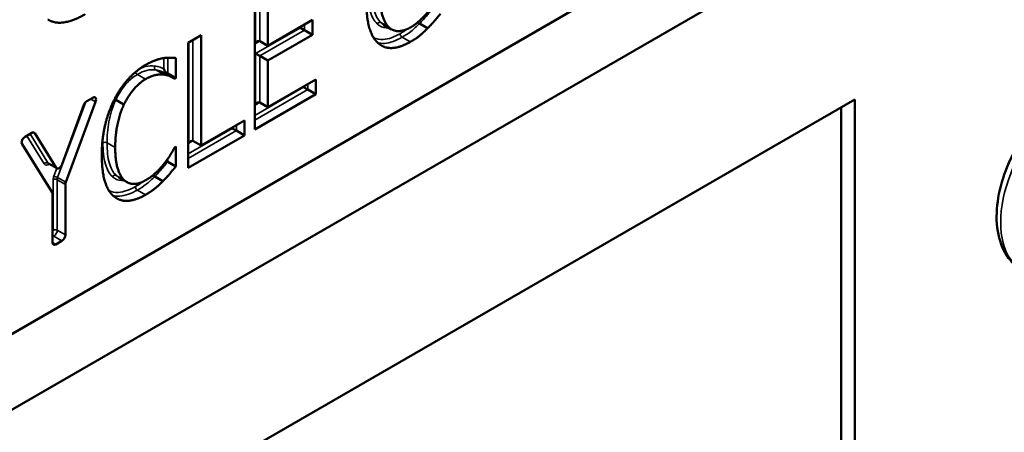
# Model space of a CAD drawing. Header units: inches. Extents: x 0 to 136, y 2 to 86.
# Tile 133 of 160: x 118.266 to 119.293, y 60.133 to 60.563. Entities that reach past the tile are written whole.
import ezdxf

# ---------------------------------------------------------------- set-up
doc = ezdxf.new("R2010")
doc.units = ezdxf.units.IN
doc.header["$LTSCALE"] = 4
doc.header["$MEASUREMENT"] = 0
doc.layers.add('Visible (ANSI)', color=7, linetype='Continuous', lineweight=50)
doc.layers.add('Visible Narrow (ANSI)', color=7, linetype='Continuous', lineweight=35)

msp = doc.modelspace()

# ---------------------------------------------------------------- linework, layer by layer
at = {"layer": 'Visible (ANSI)'}
for p, q in [((119.2908, 60.8313), (118.1307, 60.1615)), ((119.2606, 60.7347), (118.2176, 60.1325)), ((118.5115, 60.4482), (118.5115, 60.5788)), ((118.525, 60.5712), (118.525, 60.5354)), ((118.525, 60.5354), (118.5717, 60.5623)), ((118.559, 60.5542), (118.5632, 60.5518)), ((118.5717, 60.5623), (118.5717, 60.5469)), ((118.6541, 60.5524), (118.6457, 60.5573)), ((118.6915, 60.5536), (118.6831, 60.5585)), ((118.4419, 60.5386), (118.4555, 60.5464)), ((118.4555, 60.5464), (118.4555, 60.4313)), ((118.5717, 60.5469), (118.525, 60.5199)), ((118.5717, 60.5469), (118.5632, 60.5518)), ((118.4419, 60.408), (118.4419, 60.5386)), ((118.525, 60.5354), (118.5166, 60.5403)), ((118.4292, 60.5226), (118.4292, 60.5017)), ((118.5123, 60.5273), (118.5166, 60.5248)), ((118.525, 60.5199), (118.5166, 60.5248)), ((118.525, 60.5199), (118.525, 60.4714)), ((118.4183, 60.508), (118.4208, 60.5066)), ((118.4272, 60.5016), (118.4187, 60.5065)), ((118.4292, 60.5017), (118.4208, 60.5066)), ((118.4292, 60.5017), (118.4281, 60.501)), ((118.525, 60.4714), (118.5751, 60.5003)), ((118.5624, 60.4922), (118.5666, 60.4898)), ((118.5751, 60.5003), (118.5751, 60.4849)), ((118.5751, 60.4849), (118.5115, 60.4482)), ((118.5751, 60.4849), (118.5666, 60.4898)), ((118.3106, 60.4119), (118.3332, 60.4737)), ((118.3456, 60.477), (118.3145, 60.3932)), ((118.3363, 60.4776), (118.3425, 60.4812)), ((118.3413, 60.0202), (119.1368, 60.4795)), ((118.3751, 60.4741), (118.3666, 60.479)), ((118.525, 60.4714), (118.5166, 60.4763)), ((119.1227, 60.4714), (119.1227, 60.0794)), ((119.1368, 60.4795), (119.1368, 60.0713)), ((118.4555, 60.4313), (118.5008, 60.4574)), ((118.5008, 60.4574), (118.5008, 60.442)), ((118.272, 60.4405), (118.279, 60.4446)), ((118.2822, 60.4442), (118.3044, 60.4083)), ((118.5008, 60.442), (118.4419, 60.408)), ((118.488, 60.4493), (118.4923, 60.4469)), ((118.5008, 60.442), (118.4923, 60.4469)), ((118.3001, 60.383), (118.2689, 60.4327)), ((118.4282, 60.4297), (118.4292, 60.4303)), ((118.4292, 60.4303), (118.4292, 60.4096)), ((118.4555, 60.4313), (118.447, 60.4362)), ((118.305, 60.4077), (118.2965, 60.4126)), ((118.4292, 60.4096), (118.4208, 60.4145)), ((118.3141, 60.3909), (118.3141, 60.3383)), ((118.3783, 60.3932), (118.3698, 60.3981)), ((118.4157, 60.3943), (118.4072, 60.3992)), ((118.3005, 60.3304), (118.3005, 60.3813)), ((118.3105, 60.3321), (118.3041, 60.3284))]:
    msp.add_line(p, q, dxfattribs=at)
for centre, major_axis, start_param, end_param in [((118.5144, 60.5366), (0.00212, 0.00367), 0, 1.570796), ((118.3425, 60.4772), (0.0025, 0.00433), 4.998746, 7.068583), ((118.3363, 60.4736), (-0.0025, -0.00433), 3.926991, 5.007354), ((118.5144, 60.4727), (0.00212, 0.00367), 0, 1.570796), ((118.272, 60.4365), (-0.0025, -0.00433), 3.926991, 5.986639), ((118.279, 60.4405), (0.0025, 0.00433), 5.982492, 7.068583), ((118.4449, 60.4325), (0.00212, 0.00367), 0, 1.570796), ((118.3075, 60.412), (-0.0025, -0.00433), 5.982492, 8.148946), ((118.3176, 60.393), (0.0025, 0.00433), 1.857153, 2.356194), ((118.297, 60.3793), (0.0025, 0.00433), 5.497787, 5.986639), ((118.3105, 60.3362), (0.0025, 0.00433), 3.926991, 5.497787), ((118.3041, 60.3325), (-0.0025, -0.00433), 5.497787, 7.068583)]:
    msp.add_ellipse(centre, major_axis=major_axis, ratio=0.57735, start_param=start_param, end_param=end_param, dxfattribs=at)
for points, degree in [([(118.6419, 60.5886), (118.6419, 60.5752), (118.6469, 60.5587), (118.6513, 60.5546)], 2), ([(118.6407, 60.5376), (118.6345, 60.5425), (118.6278, 60.564), (118.6278, 60.5805)], 2), ([(118.3347, 60.5683), (118.3227, 60.5613), (118.3028, 60.5583), (118.2957, 60.5628)], 2), ([(118.6735, 60.5544), (118.6794, 60.5578), (118.6893, 60.5673), (118.6933, 60.5723)], 2), ([(118.7051, 60.5688), (118.7017, 60.5649), (118.6959, 60.5578), (118.6915, 60.5536)], 2), ([(118.6513, 60.5546), (118.6555, 60.5506), (118.6671, 60.5507), (118.6735, 60.5544)], 2), ([(118.6915, 60.5536), (118.6871, 60.5491), (118.6795, 60.5428), (118.6735, 60.5394)], 2), ([(118.6735, 60.5394), (118.6635, 60.5336), (118.6467, 60.5325), (118.6407, 60.5376)], 2), ([(118.4157, 60.5224), (118.419, 60.5229), (118.4258, 60.523), (118.4292, 60.5226)], 2), ([(118.3647, 60.4784), (118.3707, 60.4907), (118.3874, 60.5095), (118.3978, 60.5155)], 2), ([(118.3978, 60.5155), (118.4029, 60.5184), (118.4119, 60.5217), (118.4157, 60.5224)], 2), ([(118.4167, 60.5053), (118.4128, 60.5058), (118.4037, 60.504), (118.3976, 60.5006)], 2), ([(118.4281, 60.501), (118.4264, 60.5021), (118.4207, 60.5048), (118.4167, 60.5053)], 2), ([(118.3976, 60.5006), (118.3911, 60.4968), (118.3795, 60.4832), (118.3751, 60.4741)], 2), ([(118.352, 60.4213), (118.352, 60.4377), (118.3585, 60.4658), (118.3647, 60.4784)], 2), ([(118.3751, 60.4741), (118.3707, 60.4649), (118.366, 60.442), (118.366, 60.4294)], 2), ([(118.3648, 60.3783), (118.3586, 60.3832), (118.352, 60.4047), (118.352, 60.4213)], 2), ([(118.366, 60.4294), (118.366, 60.4159), (118.371, 60.3995), (118.3754, 60.3953)], 2), ([(118.4174, 60.413), (118.4212, 60.4179), (118.4267, 60.4268), (118.4282, 60.4297)], 2), ([(118.2965, 60.4126), (118.2965, 60.4126), (118.2964, 60.4126), (118.2964, 60.4126)], 3), ([(118.3976, 60.3951), (118.4035, 60.3985), (118.4135, 60.408), (118.4174, 60.413)], 2), ([(118.4292, 60.4096), (118.4258, 60.4056), (118.42, 60.3985), (118.4157, 60.3943)], 2), ([(118.3754, 60.3953), (118.3796, 60.3913), (118.3912, 60.3914), (118.3976, 60.3951)], 2), ([(118.4157, 60.3943), (118.4113, 60.3899), (118.4037, 60.3836), (118.3976, 60.3801)], 2), ([(118.3976, 60.3801), (118.3876, 60.3743), (118.3708, 60.3732), (118.3648, 60.3783)], 2)]:
    msp.add_open_spline(points, degree=degree, dxfattribs=at)
for points, knots in [([(118.6814, 60.5599), (118.6816, 60.5596), (118.6819, 60.5593), (118.6825, 60.5589), (118.6828, 60.5587), (118.6831, 60.5585)], [-0.005892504, -0.005892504, -0.005892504, -0.005892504, -0.002976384, -0.002976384, 0, 0, 0, 0]), ([(118.4165, 60.5112), (118.4165, 60.5112), (118.4165, 60.5112), (118.4168, 60.5105), (118.4172, 60.5098), (118.4179, 60.5087), (118.4181, 60.5083), (118.4183, 60.508)], [-0.00013989, -0.00013989, -0.00013989, -0.00013989, 0, 0, 0.00839099, 0.00839099, 0.0126901, 0.0126901, 0.0126901, 0.0126901]), ([(118.4183, 60.508), (118.4184, 60.5078), (118.4184, 60.5076), (118.4186, 60.5071), (118.4188, 60.5068), (118.4191, 60.5064), (118.4192, 60.5062), (118.4194, 60.5061)], [0.005591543, 0.005591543, 0.005591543, 0.005591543, 0.006844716, 0.006844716, 0.009718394, 0.009718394, 0.01153091, 0.01153091, 0.01153091, 0.01153091]), ([(119.4209, 60.4909), (119.415, 60.4943), (119.4083, 60.4964), (119.3939, 60.4978), (119.3862, 60.4969), (119.3697, 60.4921), (119.361, 60.4879), (119.3439, 60.4764), (119.3356, 60.469), (119.3202, 60.4522), (119.3133, 60.4427), (119.3013, 60.4226), (119.2964, 60.412), (119.2888, 60.3905), (119.2863, 60.3796), (119.2841, 60.3585), (119.2844, 60.3482), (119.2883, 60.3296), (119.2918, 60.3211), (119.301, 60.3089), (119.3059, 60.3045), (119.3114, 60.3012)], [5.497787, 5.497787, 5.497787, 5.497787, 5.755494, 5.755494, 6.037834, 6.037834, 6.364922, 6.364922, 6.707499, 6.707499, 7.047366, 7.047366, 7.385225, 7.385225, 7.724653, 7.724653, 8.067234, 8.067234, 8.397678, 8.397678, 8.63938, 8.63938, 8.63938, 8.63938]), ([(118.3653, 60.4796), (118.3654, 60.4796), (118.3655, 60.4795), (118.366, 60.4793), (118.3663, 60.4791), (118.3666, 60.479)], [0.008084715, 0.008084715, 0.008084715, 0.008084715, 0.008975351, 0.008975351, 0.011951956, 0.011951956, 0.011951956, 0.011951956]), ([(118.4191, 60.4152), (118.4194, 60.4151), (118.4197, 60.415), (118.4202, 60.4147), (118.4205, 60.4146), (118.4208, 60.4145)], [0.008021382, 0.008021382, 0.008021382, 0.008021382, 0.010429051, 0.010429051, 0.013004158, 0.013004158, 0.013004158, 0.013004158]), ([(118.4055, 60.4006), (118.4058, 60.4003), (118.406, 60.4001), (118.4066, 60.3996), (118.4069, 60.3994), (118.4072, 60.3992)], [-0.005892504, -0.005892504, -0.005892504, -0.005892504, -0.002976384, -0.002976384, 0, 0, 0, 0])]:
    msp.add_open_spline(points, degree=3, knots=knots, dxfattribs=at)
at = {"layer": 'Visible Narrow (ANSI)'}
for p, q in [((118.5123, 60.5785), (118.5123, 60.5378)), ((118.5166, 60.5403), (118.5166, 60.5761)), ((118.559, 60.5542), (118.5123, 60.5273)), ((118.559, 60.555), (118.559, 60.5542)), ((118.5632, 60.5518), (118.5632, 60.5574)), ((118.6513, 60.5546), (118.6428, 60.5595)), ((118.5166, 60.5248), (118.5632, 60.5518)), ((118.6735, 60.5394), (118.665, 60.5443)), ((118.4427, 60.5391), (118.4427, 60.4337)), ((118.447, 60.4362), (118.447, 60.5415)), ((118.5123, 60.5378), (118.5166, 60.5403)), ((118.4208, 60.5066), (118.4208, 60.5229)), ((118.5123, 60.5273), (118.5123, 60.4739)), ((118.5166, 60.4763), (118.5166, 60.5248)), ((118.4165, 60.5225), (118.4165, 60.5112)), ((118.3976, 60.5006), (118.3891, 60.5055)), ((118.4167, 60.5053), (118.4082, 60.5102)), ((118.4197, 60.5059), (118.4208, 60.5066)), ((118.5624, 60.4922), (118.5115, 60.4628)), ((118.5624, 60.493), (118.5624, 60.4922)), ((118.5666, 60.4898), (118.5666, 60.4954)), ((118.5115, 60.4579), (118.5666, 60.4898)), ((118.306, 60.398), (118.3353, 60.4769)), ((118.3404, 60.48), (118.3456, 60.477)), ((118.5123, 60.4739), (118.5166, 60.4763)), ((118.4923, 60.4469), (118.4923, 60.4525)), ((118.2738, 60.4415), (118.2919, 60.4122)), ((118.2959, 60.4132), (118.2772, 60.4435)), ((118.2807, 60.4451), (118.2822, 60.4442)), ((118.488, 60.4493), (118.4419, 60.4227)), ((118.4419, 60.4178), (118.4923, 60.4469)), ((118.488, 60.4501), (118.488, 60.4493)), ((118.366, 60.4294), (118.3575, 60.4343)), ((118.4427, 60.4337), (118.447, 60.4362)), ((118.3044, 60.4083), (118.2959, 60.4132)), ((118.4208, 60.4145), (118.4208, 60.4176)), ((118.3051, 60.4077), (118.302, 60.3994)), ((118.3754, 60.3953), (118.3669, 60.4002)), ((118.3014, 60.3958), (118.3014, 60.3432)), ((118.3056, 60.3432), (118.3056, 60.3958)), ((118.3056, 60.3958), (118.3141, 60.3909)), ((118.3145, 60.3932), (118.306, 60.398)), ((118.3976, 60.3801), (118.3891, 60.385)), ((118.3141, 60.3383), (118.3056, 60.3432)), ((118.3005, 60.3361), (118.3021, 60.337)), ((118.3041, 60.3284), (118.3005, 60.3304)), ((118.3021, 60.337), (118.3105, 60.3321))]:
    msp.add_line(p, q, dxfattribs=at)
for centre, major_axis, ratio, start_param, end_param in [((118.665, 60.5467), (0.0015, -0.0026), 0.57735, 3.926991, 5.497787), ((118.3891, 60.5079), (0.0015, -0.0026), 0.57735, 4.349315, 5.497787), ((119.3662, 60.3961), (0.0547, 0.0948), 0.57735, 0, 3.141593), ((118.3554, 60.433), (0.003, 0), 0.57735, 0.785398, 2.356194), ((118.294, 60.411), (0.00255, 0.00158), 0.779861, 0.396663, 1.967459), ((118.2969, 60.4182), (-0.004, -0.00693), 0.57735, 5.982492, 7.17885), ((118.299, 60.4169), (-0.0025, -0.00433), 0.57735, 5.982492, 6.283185), ((118.307, 60.3991), (-0.004, -0.00693), 0.57735, 4.998746, 5.497787), ((118.3035, 60.3946), (0.003, 0), 0.57735, 0.785398, 2.356194), ((118.3042, 60.3981), (0.00281, -0.00104), 0.230627, 0.935588, 2.506384), ((118.3091, 60.3979), (0.0025, 0.00433), 0.57735, 1.857153, 2.356194), ((118.3891, 60.3874), (0.0015, -0.0026), 0.57735, 3.926991, 5.497787), ((118.2999, 60.3424), (-0.001, -0.00173), 0.57735, 1.202581, 2.356194), ((118.3021, 60.3395), (0.0015, -0.0026), 0.57735, 4.679647, 5.497787), ((118.3035, 60.3419), (0.003, 0), 0.57735, 0.785398, 2.356194), ((118.3021, 60.3411), (0.0025, 0.00433), 0.57735, 3.926991, 5.497787)]:
    msp.add_ellipse(centre, major_axis=major_axis, ratio=ratio, start_param=start_param, end_param=end_param, dxfattribs=at)
for points, knots in [([(118.6291, 60.5935), (118.6291, 60.5855), (118.6297, 60.5777), (118.6317, 60.5712), (118.6333, 60.566), (118.6357, 60.5614), (118.639, 60.5583)], [-0.1340981, -0.1340981, -0.1340981, -0.1340981, -0.0593542, -0.0593542, -0.0593542, -0.0000189, -0.0000189, -0.0000189, -0.0000189]), ([(118.6428, 60.5595), (118.6397, 60.5624), (118.6374, 60.5669), (118.6359, 60.5719), (118.634, 60.5781), (118.6334, 60.5857), (118.6334, 60.5935)], [0, 0, 0, 0, 0.0593542, 0.0593542, 0.0593542, 0.1340981, 0.1340981, 0.1340981, 0.1340981]), ([(118.6831, 60.5585), (118.6843, 60.5597), (118.6855, 60.5609), (118.6879, 60.5635), (118.6891, 60.5648), (118.6903, 60.5662), (118.6913, 60.5675), (118.6924, 60.5687), (118.6945, 60.5712), (118.6956, 60.5725), (118.6966, 60.5737)], [0, 0, 0, 0, 0.01347437, 0.01347437, 0.02694873, 0.02694873, 0.02694873, 0.03990179, 0.03990179, 0.05285485, 0.05285485, 0.05285485, 0.05285485]), ([(118.6428, 60.5595), (118.6425, 60.5597), (118.6422, 60.5598), (118.6415, 60.5598), (118.6412, 60.5598), (118.6405, 60.5595), (118.6401, 60.5593), (118.6395, 60.5589), (118.6392, 60.5586), (118.639, 60.5583)], [0, 0, 0, 0, 0.25, 0.25, 0.5, 0.5, 0.75, 0.75, 1, 1, 1, 1]), ([(118.639, 60.5583), (118.6397, 60.5576), (118.6404, 60.557), (118.644, 60.5546), (118.6475, 60.5538), (118.6513, 60.5541)], [-0.09924784, -0.09924784, -0.09924784, -0.09924784, -0.08715136, -0.08715136, -0.0424388, -0.0424388, -0.0424388, -0.0424388]), ([(118.6457, 60.5573), (118.6454, 60.5575), (118.6451, 60.5577), (118.6441, 60.5583), (118.6434, 60.5589), (118.6428, 60.5595)], [0.08256828, 0.08256828, 0.08256828, 0.08256828, 0.08715136, 0.08715136, 0.09926673, 0.09926673, 0.09926673, 0.09926673]), ([(118.665, 60.5443), (118.668, 60.546), (118.6711, 60.5479), (118.6774, 60.5529), (118.6802, 60.5556), (118.6831, 60.5585)], [0, 0, 0, 0, 0.03179286, 0.03179286, 0.06358573, 0.06358573, 0.06358573, 0.06358573]), ([(118.6629, 60.5479), (118.6569, 60.5445), (118.6508, 60.5423), (118.6454, 60.5419), (118.6417, 60.5416), (118.6383, 60.5423), (118.6353, 60.5438)], [-0.1264776, -0.1264776, -0.1264776, -0.1264776, -0.0621981, -0.0621981, -0.0621981, -0.0190724, -0.0190724, -0.0190724, -0.0190724]), ([(118.6395, 60.5386), (118.6417, 60.538), (118.6441, 60.5378), (118.6466, 60.5379), (118.6524, 60.5383), (118.6588, 60.5407), (118.665, 60.5443)], [0.03435782, 0.03435782, 0.03435782, 0.03435782, 0.06219814, 0.06219814, 0.06219814, 0.12647761, 0.12647761, 0.12647761, 0.12647761]), ([(118.4072, 60.5142), (118.4042, 60.5146), (118.4009, 60.5144), (118.3957, 60.5132), (118.3937, 60.5125), (118.3918, 60.5116)], [-0.07615713, -0.07615713, -0.07615713, -0.07615713, -0.03808604, -0.03808604, -0.01711455, -0.01711455, -0.01711455, -0.01711455]), ([(118.4082, 60.5102), (118.4079, 60.5104), (118.4077, 60.5106), (118.4073, 60.5112), (118.4071, 60.5115), (118.4069, 60.5122), (118.4069, 60.5126), (118.4069, 60.5134), (118.407, 60.5138), (118.4072, 60.5142)], [0, 0, 0, 0, 0.25, 0.25, 0.5, 0.5, 0.75, 0.75, 1, 1, 1, 1]), ([(118.4165, 60.5112), (118.4163, 60.5113), (118.4161, 60.5114), (118.4149, 60.512), (118.4138, 60.5125), (118.4127, 60.5129), (118.4118, 60.5132), (118.4109, 60.5135), (118.4091, 60.5139), (118.4081, 60.514), (118.4072, 60.5142)], [-0.04252204, -0.04252204, -0.04252204, -0.04252204, -0.03984355, -0.03984355, -0.02422277, -0.02422277, -0.02422277, -0.01211138, -0.01211138, -0.00001494, -0.00001494, -0.00001494, -0.00001494]), ([(118.3666, 60.479), (118.3685, 60.4831), (118.3709, 60.487), (118.3763, 60.4946), (118.3794, 60.4981), (118.3848, 60.5027), (118.387, 60.5042), (118.3891, 60.5055)], [0, 0, 0, 0, 0.036827, 0.036827, 0.0762842, 0.0762842, 0.1009449, 0.1009449, 0.1009449, 0.1009449]), ([(118.3891, 60.5055), (118.3925, 60.5074), (118.3959, 60.509), (118.4022, 60.5104), (118.4054, 60.5106), (118.4082, 60.5102)], [0, 0, 0, 0, 0.03808604, 0.03808604, 0.07617207, 0.07617207, 0.07617207, 0.07617207]), ([(118.4082, 60.5102), (118.4091, 60.5101), (118.41, 60.5099), (118.4118, 60.5095), (118.4127, 60.5093), (118.4135, 60.509), (118.4146, 60.5086), (118.4156, 60.5081), (118.4173, 60.5073), (118.418, 60.5069), (118.4187, 60.5065)], [0, 0, 0, 0, 0.01211138, 0.01211138, 0.02422277, 0.02422277, 0.02422277, 0.03984355, 0.03984355, 0.0504365, 0.0504365, 0.0504365, 0.0504365]), ([(118.3575, 60.4343), (118.3575, 60.4413), (118.358, 60.4486), (118.3608, 60.4637), (118.3631, 60.4716), (118.3666, 60.479)], [0, 0, 0, 0, 0.0667451, 0.0667451, 0.1334901, 0.1334901, 0.1334901, 0.1334901]), ([(118.3532, 60.4343), (118.3532, 60.4262), (118.3539, 60.4184), (118.3559, 60.4119), (118.3574, 60.4068), (118.3598, 60.4021), (118.3631, 60.399)], [-0.1340981, -0.1340981, -0.1340981, -0.1340981, -0.0593542, -0.0593542, -0.0593542, -0.0000189, -0.0000189, -0.0000189, -0.0000189]), ([(118.3669, 60.4002), (118.3638, 60.4032), (118.3615, 60.4076), (118.36, 60.4126), (118.3581, 60.4188), (118.3575, 60.4264), (118.3575, 60.4343)], [0, 0, 0, 0, 0.0593542, 0.0593542, 0.0593542, 0.1340981, 0.1340981, 0.1340981, 0.1340981]), ([(118.4072, 60.3992), (118.4084, 60.4004), (118.4096, 60.4016), (118.412, 60.4042), (118.4132, 60.4055), (118.4144, 60.4069), (118.4155, 60.4082), (118.4165, 60.4095), (118.4186, 60.412), (118.4197, 60.4132), (118.4208, 60.4145)], [0, 0, 0, 0, 0.01347437, 0.01347437, 0.02694873, 0.02694873, 0.02694873, 0.03990179, 0.03990179, 0.05285485, 0.05285485, 0.05285485, 0.05285485]), ([(118.3669, 60.4002), (118.3667, 60.4004), (118.3663, 60.4005), (118.3657, 60.4005), (118.3653, 60.4005), (118.3646, 60.4003), (118.3642, 60.4001), (118.3636, 60.3996), (118.3633, 60.3993), (118.3631, 60.399)], [0, 0, 0, 0, 0.25, 0.25, 0.5, 0.5, 0.75, 0.75, 1, 1, 1, 1]), ([(118.3698, 60.3981), (118.3695, 60.3982), (118.3692, 60.3984), (118.3682, 60.3991), (118.3676, 60.3996), (118.3669, 60.4002)], [0.08256828, 0.08256828, 0.08256828, 0.08256828, 0.08715136, 0.08715136, 0.09926673, 0.09926673, 0.09926673, 0.09926673]), ([(118.3631, 60.399), (118.3638, 60.3983), (118.3645, 60.3978), (118.3681, 60.3954), (118.3716, 60.3945), (118.3754, 60.3948)], [-0.09924784, -0.09924784, -0.09924784, -0.09924784, -0.08715136, -0.08715136, -0.0424388, -0.0424388, -0.0424388, -0.0424388]), ([(118.3891, 60.385), (118.3921, 60.3867), (118.3952, 60.3886), (118.4015, 60.3936), (118.4043, 60.3963), (118.4072, 60.3992)], [0, 0, 0, 0, 0.03179286, 0.03179286, 0.06358573, 0.06358573, 0.06358573, 0.06358573]), ([(118.387, 60.3887), (118.381, 60.3852), (118.3749, 60.383), (118.3695, 60.3826), (118.3658, 60.3824), (118.3624, 60.3831), (118.3595, 60.3845)], [-0.1264776, -0.1264776, -0.1264776, -0.1264776, -0.0621981, -0.0621981, -0.0621981, -0.0190724, -0.0190724, -0.0190724, -0.0190724]), ([(118.3636, 60.3793), (118.3658, 60.3787), (118.3682, 60.3785), (118.3707, 60.3787), (118.3765, 60.379), (118.3829, 60.3814), (118.3891, 60.385)], [0.03435782, 0.03435782, 0.03435782, 0.03435782, 0.06219814, 0.06219814, 0.06219814, 0.12647761, 0.12647761, 0.12647761, 0.12647761])]:
    msp.add_open_spline(points, degree=3, knots=knots, dxfattribs=at)
for points in [[(118.6705, 60.5528), (118.668, 60.551), (118.6654, 60.5494), (118.6629, 60.5479)], [(118.3535, 60.4431), (118.3533, 60.4401), (118.3532, 60.4371), (118.3532, 60.4343)], [(118.3946, 60.3935), (118.3921, 60.3917), (118.3895, 60.3901), (118.387, 60.3887)]]:
    msp.add_open_spline(points, degree=3, dxfattribs=at)

doc.saveas('drawing.dxf')
